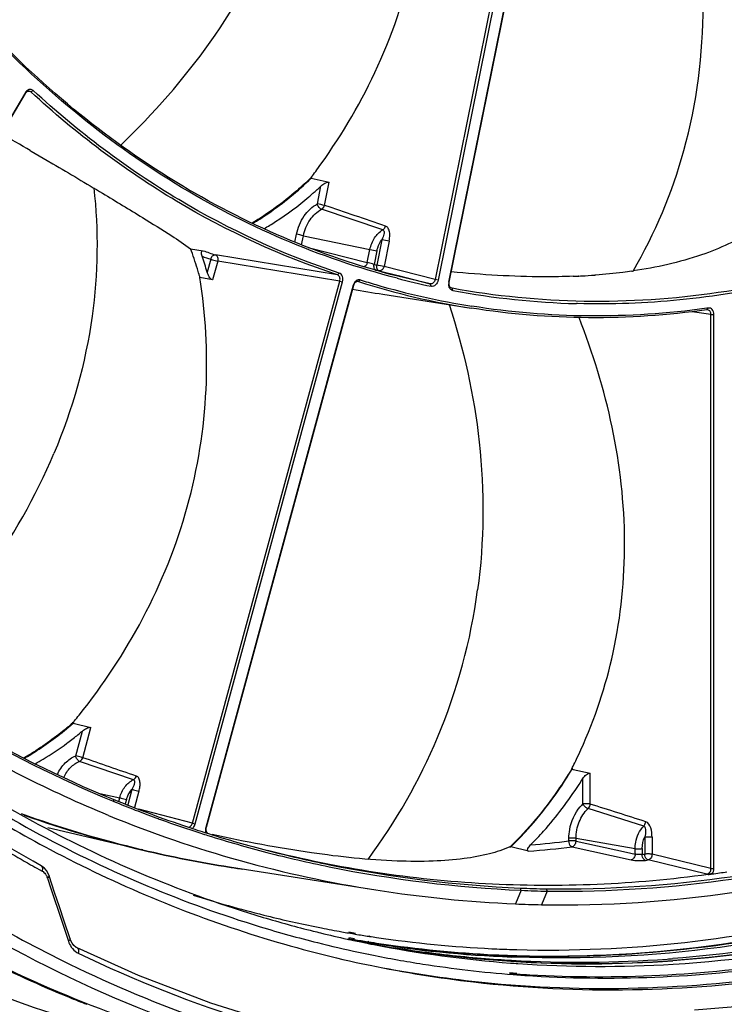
# Model space of a CAD drawing. Header units: millimetres. Extents: x 0 to 420, y -341 to 792.
# Tile 88 of 256: x 191 to 203, y 53 to 69. Entities that reach past the tile are written whole.
import ezdxf

# ---------------------------------------------------------------- set-up
doc = ezdxf.new("R2010")
doc.units = ezdxf.units.MM
doc.header["$LTSCALE"] = 23.1
doc.layers.get('0').update_dxf_attribs({"linetype": 'CONTINUOUS'})
doc.layers.add('02___PRT_ALL_AXES', color=7, linetype='CONTINUOUS')

msp = doc.modelspace()

# ---------------------------------------------------------------- linework, layer by layer
at = {"color": 7, "linetype": 'Continuous'}
for p, q in [((199.9306, 73.7499), (198.1804, 65.0978)), ((199.9786, 73.7402), (198.2284, 65.0881)), ((198.4033, 65.0533), (200.1535, 73.7055)), ((198.4075, 65.0527), (200.1576, 73.7048)), ((191.6115, 68.1447), (191.554, 68.1528)), ((191.6115, 68.1447), (191.6493, 68.1685)), ((191.5201, 68.1208), (187.02, 60.5706)), ((191.5213, 68.135), (187.0212, 60.5848)), ((191.5201, 68.1208), (191.5213, 68.135)), ((191.601, 67.1933), (191.6169, 67.184)), ((191.6169, 67.184), (191.8777, 67.0312)), ((191.8777, 67.0312), (191.968, 66.9781)), ((196.1692, 66.7627), (196.1592, 66.7529)), ((196.1703, 66.7607), (196.1603, 66.7509)), ((196.1698, 66.7621), (196.1664, 66.7455)), ((196.1664, 66.7455), (196.4579, 66.6798)), ((196.2659, 66.3262), (196.3248, 66.6172)), ((196.3817, 66.3028), (196.4579, 66.6798)), ((196.1938, 66.4985), (196.1979, 66.502)), ((196.1938, 66.4986), (196.1979, 66.502)), ((197.329, 65.9044), (196.3337, 66.2384)), ((195.9015, 65.7075), (195.9269, 65.833)), ((196.0096, 65.6629), (196.0394, 65.8103)), ((196.0394, 65.8103), (197.1204, 65.5874)), ((197.3162, 65.7453), (197.233, 65.334)), ((194.2066, 65.5992), (194.4114, 65.5663)), ((196.1171, 65.6195), (197.0773, 65.3745)), ((197.0773, 65.3745), (197.1204, 65.5874)), ((197.432, 65.7219), (197.3488, 65.3106)), ((194.5327, 65.4277), (194.4759, 65.2186)), ((196.5917, 65.1739), (194.6085, 65.4984)), ((197.2329, 65.5646), (197.1882, 65.3438)), ((194.6468, 65.3971), (194.5641, 65.0928)), ((196.6303, 65.0724), (194.6468, 65.3971)), ((198.1804, 65.0978), (197.3488, 65.3106)), ((194.5641, 65.0928), (194.3569, 65.1329)), ((196.5917, 65.1739), (196.6219, 65.2022)), ((197.2683, 65.24), (197.5769, 65.161)), ((198.1, 65.0272), (197.5743, 65.1509)), ((197.5769, 65.161), (198.1, 65.0272)), ((200.5148, 65.1546), (200.5094, 65.1543)), ((200.5149, 65.1546), (200.5094, 65.1543)), ((200.7886, 65.1715), (200.7724, 65.1703)), ((200.789, 65.1711), (200.7729, 65.1699)), ((194.2359, 56.2662), (196.6303, 65.0724)), ((194.2815, 56.2539), (196.676, 65.0602)), ((196.8478, 65.0048), (194.4533, 56.1985)), ((196.8511, 65.0013), (194.4566, 56.195)), ((196.6303, 65.0724), (196.676, 65.0602)), ((196.8511, 65.0013), (196.8478, 65.0048)), ((196.9342, 65.0636), (196.927, 65.0652)), ((196.9342, 65.0636), (196.9641, 65.092)), ((198.1147, 64.9882), (198.1, 65.0272)), ((198.2284, 65.0881), (198.1804, 65.0978)), ((198.4033, 65.0533), (198.4075, 65.0527)), ((198.4541, 64.9568), (198.4508, 64.9577)), ((198.4541, 64.9568), (198.4508, 64.9575)), ((198.4693, 64.9179), (198.4541, 64.9568)), ((200.4921, 64.7068), (200.4755, 64.7073)), ((200.4923, 64.7088), (200.4757, 64.7094)), ((202.6188, 64.6341), (202.5943, 64.6307)), ((202.6188, 64.6341), (202.5943, 64.6311)), ((202.5975, 64.605), (202.6188, 64.6341)), ((202.6622, 64.5308), (202.3574, 64.5759)), ((202.6622, 55.5306), (202.6622, 64.5308)), ((202.6622, 64.5308), (202.7094, 64.5302)), ((202.7094, 55.53), (202.7094, 64.5302)), ((192.3005, 57.9065), (192.2895, 57.8969)), ((192.3015, 57.9044), (192.2905, 57.8948)), ((192.3009, 57.906), (192.2963, 57.8891)), ((192.2963, 57.8891), (192.5873, 57.8226)), ((192.3393, 57.3607), (192.4488, 57.7633)), ((192.4534, 57.33), (192.5873, 57.8226)), ((193.2764, 56.9726), (192.4025, 57.2707)), ((200.4043, 57.1603), (200.3967, 57.1477)), ((200.4059, 57.1589), (200.3982, 57.1462)), ((200.4055, 57.1596), (200.4055, 57.1423)), ((200.4055, 57.1423), (200.4208, 57.1391)), ((200.4208, 57.1391), (200.6985, 57.0804)), ((200.5805, 56.5785), (200.5805, 56.99)), ((200.6985, 56.577), (200.6985, 57.0804)), ((193.2524, 56.815), (193.184, 56.5634)), ((192.7294, 56.7495), (193.0533, 56.6792)), ((192.9357, 56.6281), (192.958, 56.6189)), ((192.9358, 56.6285), (192.958, 56.6189)), ((192.9478, 56.6555), (192.9582, 56.6192)), ((193.0373, 56.6206), (193.0533, 56.6792)), ((193.1641, 56.6492), (193.1449, 56.5787)), ((193.3665, 56.7844), (193.2947, 56.5202)), ((194.2359, 56.2662), (193.3668, 56.4921)), ((201.5698, 56.2176), (200.6646, 56.5023)), ((193.4306, 55.8276), (191.885, 56.1927)), ((194.1532, 56.2075), (194.1563, 56.2065)), ((194.1535, 56.2084), (194.1566, 56.2073)), ((194.2359, 56.2662), (194.2815, 56.2539)), ((194.4566, 56.195), (194.4533, 56.1985)), ((194.4743, 56.1034), (194.4967, 56.0963)), ((194.4753, 56.1061), (194.4978, 56.0991)), ((200.3541, 55.9767), (200.3541, 56.0216)), ((200.4688, 56.0208), (201.4296, 55.8539)), ((200.4688, 55.9759), (200.4688, 56.0208)), ((201.5866, 56.0418), (201.5866, 55.7629)), ((201.7046, 56.0403), (201.7046, 55.7614)), ((193.4321, 55.8344), (193.4035, 55.8407)), ((193.432, 55.8339), (193.4035, 55.8407)), ((199.4028, 55.8887), (199.3944, 55.8805)), ((199.3949, 55.88), (199.4099, 55.8813)), ((199.4038, 55.8867), (199.3954, 55.8785)), ((199.6952, 55.8094), (199.4099, 55.8813)), ((200.4057, 55.882), (201.3667, 55.6712)), ((200.4688, 55.9759), (201.2913, 55.7954)), ((201.4296, 55.7651), (201.4296, 55.8539)), ((201.5443, 55.8531), (201.5443, 55.7572)), ((201.2913, 55.7954), (201.4296, 55.7651)), ((202.5967, 55.4374), (201.639, 55.6682)), ((202.6622, 55.5306), (201.7046, 55.7614)), ((191.7443, 55.5147), (191.7912, 55.4889)), ((191.7444, 55.5149), (191.7912, 55.4889)), ((194.8364, 55.557), (197.216, 55.1822)), ((202.6622, 55.5306), (202.7094, 55.53)), ((191.8799, 55.3748), (191.9365, 55.204)), ((191.996, 55.1417), (191.9061, 55.4127)), ((191.9365, 55.204), (192.1064, 54.6917)), ((199.9843, 55.2002), (200.0023, 55.1622)), ((199.5789, 55.1755), (199.4859, 54.9548)), ((200.0023, 55.1622), (199.9093, 54.9416)), ((192.1064, 54.6917), (192.2199, 54.3501)), ((196.7535, 54.3861), (196.7712, 54.3821)), ((196.7726, 54.4826), (196.8367, 54.4716)), ((196.7732, 54.3921), (196.8194, 54.3841)), ((196.7758, 54.4993), (196.8842, 54.4778)), ((196.7766, 54.41), (196.8672, 54.392)), ((196.8367, 54.4716), (196.8817, 54.4641)), ((197.1006, 54.4289), (197.1139, 54.4269)), ((197.1016, 54.4347), (197.1149, 54.432)), ((192.3625, 54.2413), (192.3626, 54.2413)), ((196.7527, 54.3828), (196.7705, 54.379)), ((196.8194, 54.3841), (196.8643, 54.3764)), ((197.0742, 54.3153), (197.0924, 54.3116)), ((197.0748, 54.3179), (197.0931, 54.3147)), ((197.0955, 54.3275), (197.0762, 54.3306)), ((197.096, 54.3301), (197.0768, 54.3334)), ((197.0964, 54.3324), (197.0771, 54.3354)), ((197.0966, 54.3338), (197.0774, 54.3371)), ((197.0832, 54.3406), (197.0964, 54.3385)), ((197.0847, 54.3487), (197.0978, 54.3461)), ((197.0447, 54.1475), (197.1522, 54.1284)), ((197.0447, 54.1475), (197.103, 54.1355)), ((197.103, 54.1355), (197.1517, 54.1257)), ((199.443, 54.0906), (199.4215, 54.0914)), ((199.443, 54.0906), (199.4216, 54.0918)), ((199.5045, 54.0893), (199.443, 54.0906)), ((199.5044, 54.0883), (199.443, 54.0906)), ((202.0612, 54.0367), (202.044, 54.0355)), ((202.0612, 54.0367), (202.044, 54.0358)), ((199.3862, 53.8261), (199.4506, 53.8214)), ((199.388, 53.8404), (199.5096, 53.827)), ((199.4483, 53.8071), (199.5066, 53.8027)), ((199.4506, 53.8214), (199.5083, 53.8173)), ((199.4509, 53.8268), (199.5091, 53.8212))]:
    msp.add_line(p, q, dxfattribs=at)
for points in [[(191.7777, 55.5747), (191.647, 55.6467), (191.3796, 55.7983), (191.1142, 55.954), (190.8509, 56.1139), (190.5898, 56.2779)], [(191.9061, 55.4127), (191.8931, 55.446), (191.8642, 55.4965), (191.8264, 55.5396), (191.7777, 55.5747)], [(192.2463, 54.388), (192.1508, 54.6753), (192.0733, 54.9085), (191.996, 55.1417)], [(192.3626, 54.2412), (192.3488, 54.2487), (192.3111, 54.2784), (192.279, 54.3186), (192.2539, 54.3674), (192.2463, 54.388)], [(198.2208, 52.4304), (196.9691, 52.6597), (195.7404, 52.9637), (194.5354, 53.3418), (193.3571, 53.7932), (192.3625, 54.2413)]]:
    msp.add_lwpolyline(points, dxfattribs=at)
for centre, radius, start, end in [((191.6385, 68.0653), 0.1364, 143.98427, 149.24256), ((108.509, -74.9854), 164.6786, 59.697152, 59.886508), ((187.7936, 73.064), 10.482, 323.1864, 323.83959), ((187.7301, 73.1114), 10.5613, 323.0454, 323.18704), ((192.5161, 70.6876), 5.5744, 311.33621, 313.09734), ((192.5919, 70.6017), 5.4598, 310.34078, 311.2776), ((192.8628, 49.2234), 17.4381, 78.35823, 78.74638), ((192.4124, 48.1787), 18.0007, 78.37582, 78.74127), ((193.7395, 47.7853), 18.3126, 78.3675, 78.73711), ((188.6662, 63.5577), 5.9046, 16.89291, 20.22734), ((200.7474, 83.2189), 18.0007, 258.37582, 258.74127), ((188.7355, 63.5039), 5.9909, 16.63065, 19.21432), ((198.632, 77.648), 12.8895, 250.79816, 251.45584), ((198.6939, 77.6773), 12.8458, 250.52618, 251.45573), ((188.4708, 63.4963), 6.1094, 16.01827, 16.91173), ((199.9441, 77.8983), 12.8534, 257.61947, 257.82365), ((193.8304, 48.2334), 17.4359, 78.3582, 78.7464), ((188.4149, 63.4802), 6.1676, 15.54363, 16.01895), ((198.0444, 68.9866), 3.8259, 257.2672, 257.60783), ((199.9896, 77.8515), 12.9018, 257.61947, 257.82365), ((200.8172, 77.656), 12.9529, 255.45991, 257.95762), ((200.0107, 75.9041), 10.7614, 272.18435, 272.65619), ((200.0226, 75.6463), 10.5033, 272.68652, 272.95883), ((200.046, 75.2159), 10.0722, 272.95239, 274.13858), ((200.2727, 72.9582), 7.8026, 278.11597, 278.29002), ((200.7292, 86.3369), 21.7453, 259.68477, 261.01242), ((196.9958, 64.9647), 0.1533, 155.12097, 164.84437), ((200.7444, 77.1572), 12.6797, 252.51245, 261.04694), ((200.7811, 77.2095), 12.7045, 252.5158, 253.71386), ((200.7696, 77.1719), 12.6651, 253.71583, 260.94708), ((198.5573, 65.0221), 0.1571, 168.5269, 178.29152), ((200.8314, 77.7607), 13.0583, 259.57823, 268.43792), ((200.2434, 74.4069), 19.1925, 230.70907, 247.65717), ((200.2595, 74.385), 19.208, 230.70783, 247.58626), ((183.6723, 64.9795), 11.1574, 320.65606, 320.8024), ((183.7418, 64.923), 11.0678, 320.80177, 321.4212), ((189.0464, 61.8306), 5.3027, 307.81864, 309.91297), ((189.1248, 61.7302), 5.1753, 306.63839, 307.81501), ((189.1585, 61.6851), 5.119, 306.39375, 306.63669), ((193.157, 60.8061), 8.1141, 334.4537, 335.62131), ((193.0898, 60.8382), 8.1885, 333.54955, 334.454), ((193.0497, 60.858), 8.2332, 333.3074, 333.55013), ((194.7614, 60.6592), 6.8793, 326.81475, 327.76671), ((200.2223, 74.3818), 19.1609, 247.6878, 251.53372), ((201.5504, 73.9715), 20.5299, 237.87658, 242.03124), ((200.2221, 74.3186), 19.132, 247.6861, 248.81083), ((200.2268, 74.3308), 19.1451, 248.81081, 249.32987), ((201.0091, 56.1258), 0.6234, 133.4353, 139.43724), ((197.7463, 73.995), 18.6666, 250.29593, 256.54687), ((197.732, 74.0242), 18.6981, 250.53247, 256.7002), ((200.2164, 74.3667), 19.4177, 247.77773, 261.11122), ((200.232, 74.3445), 19.1597, 249.32989, 249.88058), ((200.2366, 74.3569), 19.1729, 249.88055, 250.11355), ((200.2558, 74.411), 19.2304, 250.11465, 252.18859), ((200.2566, 74.4833), 19.268, 251.54235, 252.53628), ((194.6035, 56.1575), 0.1557, 169.17472, 178.02887), ((194.6057, 56.1571), 0.1579, 164.78961, 169.18638), ((201.595, 73.4078), 20.4255, 238.05342, 240.71999), ((200.278, 74.4793), 19.3022, 252.18769, 252.54241), ((200.3091, 74.5808), 19.4083, 252.54489, 255.49183), ((200.2951, 74.6084), 19.3989, 252.60848, 255.55376), ((201.1901, 73.2838), 19.7535, 242.01899, 252.62871), ((197.7082, 73.9366), 18.6074, 256.7094, 261.11943), ((197.7305, 73.9342), 18.6038, 256.64052, 261.05028), ((198.0764, 75.1878), 19.4459, 274.77527, 276.87983), ((198.0291, 75.2476), 19.4106, 275.03065, 276.8793), ((198.9679, 75.2514), 19.6637, 277.52881, 277.65319), ((199.0133, 75.2082), 19.7157, 277.52881, 277.65319), ((201.5374, 73.3068), 20.3092, 240.72237, 241.17075), ((197.7112, 73.9565), 18.6275, 261.11995, 261.78812), ((191.6395, 55.2953), 0.2532, 18.29943, 22.61088), ((199.9058, 75.3401), 20.0916, 277.75987, 277.93942), ((199.9428, 75.0736), 19.8226, 277.94052, 278.63972), ((200.169, 68.5995), 13.4005, 267.40683, 269.2101), ((200.0166, 73.2468), 19.0428, 252.37188, 255.95619), ((200.3886, 75.4037), 20.4688, 261.08364, 267.47248), ((200.214, 68.6828), 13.5223, 267.30791, 269.1027), ((200.2215, 74.4412), 19.5021, 269.08271, 278.31333), ((200.1748, 70.3412), 15.4019, 267.4364, 269.01236), ((200.2869, 73.092), 21.2401, 239.40032, 247.7139), ((201.3818, 72.7375), 20.8705, 239.3203, 244.0116), ((200.8334, 72.9913), 19.0507, 253.38283, 255.9171), ((200.0013, 73.1877), 18.9817, 255.95785, 258.52167), ((201.1961, 72.5648), 20.8282, 239.51682, 257.2648), ((200.9364, 72.9313), 19.1827, 253.03438, 255.91741), ((199.9977, 73.1711), 18.9647, 258.52219, 258.85954), ((199.9972, 73.1683), 18.9619, 258.85953, 259.87173), ((201.0231, 72.8068), 19.2485, 252.67902, 257.95643), ((200.8201, 72.9399), 18.9975, 255.91844, 256.29135), ((200.821, 72.9436), 19.0014, 256.29142, 257.63722), ((199.9968, 73.1664), 18.96, 259.87176, 260.20916), ((199.9969, 73.1669), 18.9605, 260.54346, 260.88819), ((199.9971, 73.1679), 18.9615, 260.88819, 261.21345), ((199.9973, 73.1695), 18.9631, 261.2542, 261.59712), ((200.0172, 73.3258), 19.1207, 261.60655, 267.25432), ((200.9242, 72.884), 19.134, 255.91834, 257.96462), ((200.8221, 72.9486), 19.0065, 257.69197, 257.94949), ((200.8227, 72.9515), 19.0095, 257.9495, 258.31403), ((200.0438, 73.1185), 19.0099, 260.37153, 260.71551), ((200.0623, 73.1311), 19.0313, 260.32649, 260.66429), ((200.8234, 72.9552), 19.0132, 258.31403, 258.62738), ((200.1715, 73.1083), 19.0311, 260.32846, 260.63958), ((200.0633, 73.1374), 19.0377, 260.66429, 260.97531), ((200.044, 73.1192), 19.0106, 260.71551, 261.04023), ((200.8243, 72.9594), 19.0175, 258.68327, 258.95628), ((200.6219, 73.1055), 19.1197, 259.36465, 266.38826), ((200.191, 73.254), 19.178, 260.71149, 267.70071), ((200.0442, 73.121), 19.0124, 261.08049, 261.59712), ((200.0645, 73.1445), 19.0449, 261.03407, 261.28781), ((200.0826, 73.2895), 19.1909, 261.29983, 267.76368), ((200.8399, 73.0542), 19.1136, 258.9647, 265.70063), ((200.0643, 73.2781), 19.1708, 261.60655, 267.25432), ((200.5044, 73.0725), 19.0635, 260.92821, 262.82943), ((200.0282, 73.5154), 19.3106, 267.24861, 268.21478), ((192.4927, 54.3871), 0.2593, 238.09943, 244.1969), ((201.3459, 72.7427), 20.6384, 244.25041, 261.25331), ((200.9208, 72.8688), 19.1184, 257.96495, 258.3024), ((200.9197, 72.8635), 19.113, 258.6299, 261.15647), ((200.5156, 73.168), 19.1597, 262.83162, 266.05394), ((200.0751, 73.4634), 19.3564, 267.24853, 268.08069), ((200.0906, 73.4519), 19.3535, 267.75875, 268.03209), ((200.0913, 73.4721), 19.3738, 268.03208, 268.26474), ((200.0296, 73.5575), 19.3526, 268.21453, 268.45012), ((200.0764, 73.5007), 19.3937, 268.08051, 268.31552), ((200.5131, 73.9888), 19.9814, 274.12941, 274.38326), ((198.3105, 72.7322), 20.5619, 245.59772, 258.26221), ((201.3253, 72.652), 20.7689, 244.04855, 257.26144), ((201.0116, 72.7604), 19.2006, 257.96126, 258.31242), ((200.9327, 72.9582), 19.2085, 261.16171, 265.56807), ((200.523, 73.2666), 19.2586, 266.05217, 266.71179), ((200.8483, 73.1543), 19.214, 265.69806, 266.04987), ((200.6601, 73.5656), 19.5836, 266.34008, 274.0441), ((200.6437, 73.6051), 19.6196, 266.41659, 274.09282), ((200.5339, 73.6429), 19.6348, 266.74306, 274.14141), ((200.862, 73.4821), 19.542, 266.07604, 273.47735), ((200.834, 73.0925), 19.3208, 266.06555, 266.68594), ((200.9571, 74.0653), 20.8803, 273.9542, 282.62604), ((200.0531, 72.5659), 20.6646, 247.76065, 248.6184), ((201.3444, 73.9371), 20.831, 273.95037, 281.88503), ((201.3868, 73.9427), 20.9323, 273.9542, 282.62604)]:
    msp.add_arc(centre, radius, start, end, dxfattribs=at)
for points, knots in [([(228.5654, 90.9351), (228.5654, 88.5771), (228.1703, 83.8409), (226.4623, 76.9574), (223.7084, 70.5246), (220.0254, 64.8274), (215.5708, 60.1181), (211.2993, 57.15), (207.7034, 55.5005), (204.9877, 54.6411), (202.2472, 54.1534), (200.4113, 54.0798), (199.5046, 54.1073)], [0, 0, 0, 0, 0.1366608, 0.274004, 0.4093719, 0.5403557, 0.6651331, 0.7828065, 0.8391298, 0.8939176, 0.9474286, 1, 1, 1, 1]), ([(199.5062, 54.2119), (201.3248, 54.1627), (205.0801, 54.597), (210.4761, 56.7343), (215.4984, 60.238), (221.5226, 66.6232), (226.89, 76.9419), (228.4235, 86.2468), (228.4235, 90.9395)], [0, 0, 0, 0, 0.1060998, 0.2172879, 0.3352632, 0.4603447, 0.7263184, 1, 1, 1, 1]), ([(229.0025, 90.8447), (229.0025, 88.6008), (228.6447, 84.0939), (227.3486, 78.6004), (225.8203, 74.3765), (224.0036, 70.368), (221.218, 65.7702), (217.1225, 61.0685), (213.1706, 57.9774), (209.8129, 56.1381), (207.2606, 55.0959), (204.6671, 54.384), (202.912, 54.1327), (202.0402, 54.0659)], [0, 0, 0, 0, 0.1354972, 0.2717605, 0.3394784, 0.4064994, 0.5372966, 0.6625058, 0.7811129, 0.8379762, 0.8932785, 0.9472015, 1, 1, 1, 1]), ([(196.2565, 66.8791), (196.6185, 67.3744), (197.2721, 68.4597), (197.9017, 70.2756), (198.1159, 72.195), (197.9862, 73.4692), (197.8661, 74.08)], [0, 0, 0, 0, 0.2425697, 0.4973981, 0.7538589, 1, 1, 1, 1]), ([(193.0702, 67.2801), (193.6026, 67.792), (194.5934, 68.9198), (195.339, 70.2291), (195.6317, 70.9236)], [0, 0, 0, 0, 0.4949383, 1, 1, 1, 1]), ([(199.5063, 54.1154), (201.7224, 54.0502), (206.3445, 54.721), (212.8104, 57.8925), (218.5655, 62.9607), (221.627, 67.2682), (222.9631, 69.6168)], [0, 0, 0, 0, 0.2260017, 0.4662006, 0.7245553, 1, 1, 1, 1]), ([(223.0736, 69.5558), (221.7306, 67.2001), (218.6549, 62.8831), (213.7407, 58.5784), (209.4524, 56.1535), (206.1782, 54.885), (202.8475, 54.1603), (200.6066, 54.0486), (199.5044, 54.0883)], [0, 0, 0, 0, 0.2751586, 0.5331495, 0.6554936, 0.7735794, 0.8880843, 1, 1, 1, 1]), ([(201.3971, 65.2362), (201.7538, 65.848), (202.3438, 67.2487), (202.5338, 68.759), (202.5338, 69.5517)], [0, 0, 0, 0, 0.4718335, 1, 1, 1, 1]), ([(197.5743, 65.1509), (196.9417, 65.3137), (195.6914, 65.739), (193.9176, 66.6561), (192.2613, 67.8418), (191.2644, 68.7868), (190.7924, 69.295)], [0, 0, 0, 0, 0.2434274, 0.489917, 0.7415434, 1, 1, 1, 1]), ([(197.5652, 65.118), (196.9338, 65.2817), (195.6859, 65.7084), (193.9156, 66.6263), (192.2624, 67.8113), (191.2671, 68.7551), (190.7958, 69.2626)], [0, 0, 0, 0, 0.2434258, 0.4899244, 0.7415555, 1, 1, 1, 1]), ([(223.4183, 69.2723), (222.1765, 67.1218), (219.3638, 63.1539), (214.1544, 58.3657), (208.3156, 55.1471), (204.0992, 54.1755), (202.0412, 54.0308)], [0, 0, 0, 0, 0.2734522, 0.531473, 0.7728074, 1, 1, 1, 1]), ([(223.4058, 69.2824), (222.1659, 67.1342), (219.3589, 63.1709), (214.9505, 59.1147), (211.102, 56.6961), (208.1507, 55.3346), (205.1315, 54.4181), (203.0788, 54.1102), (202.0612, 54.0367)], [0, 0, 0, 0, 0.2731192, 0.5308525, 0.6536523, 0.7724404, 0.887659, 1, 1, 1, 1]), ([(202.0473, 53.9761), (204.1155, 54.1011), (208.3593, 55.0406), (214.244, 58.2387), (219.4973, 63.0294), (222.3334, 67.0105), (223.5854, 69.1699)], [0, 0, 0, 0, 0.2271236, 0.4683625, 0.7263906, 1, 1, 1, 1]), ([(191.5843, 68.158), (191.5725, 68.1597), (191.5453, 68.1527), (191.5273, 68.1326), (191.5201, 68.1208)], [0, 0, 0, 0, 0.4637551, 1, 1, 1, 1]), ([(191.6493, 68.1685), (191.6371, 68.1798), (191.6023, 68.195), (191.5675, 68.1814), (191.5533, 68.171)], [0, 0, 0, 0, 0.4873407, 1, 1, 1, 1]), ([(196.5917, 65.1739), (195.6822, 65.4735), (193.8997, 66.2938), (192.3367, 67.4759), (191.6115, 68.1447)], [0, 0, 0, 0, 0.492573, 1, 1, 1, 1]), ([(196.6219, 65.2022), (195.7138, 65.5014), (193.934, 66.3204), (192.3734, 67.5007), (191.6493, 68.1685)], [0, 0, 0, 0, 0.492573, 1, 1, 1, 1]), ([(191.968, 66.9781), (192.238, 66.8193), (192.7255, 66.5306), (193.3701, 66.1413), (193.8479, 65.8429), (194.1064, 65.6716), (194.2066, 65.5992)], [0, 0, 0, 0, 0.3572627, 0.6464201, 0.8589887, 1, 1, 1, 1]), ([(196.1603, 66.7509), (196.0861, 66.6789), (195.7892, 66.4059), (195.4617, 66.1657), (195.204, 66.0122)], [0, 0, 0, 0, 0.2563856, 1, 1, 1, 1]), ([(195.2141, 66.0091), (195.2983, 66.0594), (195.6368, 66.2761), (195.9485, 66.5339), (196.1664, 66.7455)], [0, 0, 0, 0, 0.2440741, 1, 1, 1, 1]), ([(192.6332, 66.5859), (192.711, 65.8964), (192.6916, 64.4131), (192.2852, 62.9844), (191.9853, 62.2729)], [0, 0, 0, 0, 0.4733324, 1, 1, 1, 1]), ([(196.3248, 66.6172), (196.3436, 66.6348), (196.376, 66.658), (196.4218, 66.6779), (196.4471, 66.6822), (196.4579, 66.6798)], [0, 0, 0, 0, 0.5138424, 0.7782212, 1, 1, 1, 1]), ([(195.3998, 65.9241), (195.4629, 65.9608), (195.7163, 66.1163), (195.9553, 66.295), (196.1263, 66.4402)], [0, 0, 0, 0, 0.245509, 1, 1, 1, 1]), ([(195.9269, 65.833), (195.9482, 65.9383), (196.026, 66.1331), (196.1797, 66.2818), (196.2659, 66.3262)], [0, 0, 0, 0, 0.5255989, 1, 1, 1, 1]), ([(196.0394, 65.8103), (196.0579, 65.9016), (196.1255, 66.0707), (196.2589, 66.1998), (196.3337, 66.2384)], [0, 0, 0, 0, 0.5255989, 1, 1, 1, 1]), ([(196.3337, 66.2384), (196.3171, 66.2437), (196.2872, 66.2713), (196.2705, 66.3062), (196.2659, 66.3262)], [0, 0, 0, 0, 0.4599517, 1, 1, 1, 1]), ([(196.3337, 66.2384), (196.3393, 66.2412), (196.3619, 66.2568), (196.3764, 66.2825), (196.3817, 66.3028)], [0, 0, 0, 0, 0.2322496, 1, 1, 1, 1]), ([(207.1039, 66.2171), (206.4106, 65.8873), (204.9972, 65.3309), (202.8044, 64.8293), (200.6083, 64.6834), (199.1609, 64.8266), (198.4541, 64.9568)], [0, 0, 0, 0, 0.2594351, 0.5111589, 0.757176, 1, 1, 1, 1]), ([(207.1324, 66.1801), (206.0806, 65.6798), (204.4312, 65.0979), (202.1711, 64.734), (201.0478, 64.6923), (200.4921, 64.7068)], [0, 0, 0, 0, 0.5096767, 0.7567424, 1, 1, 1, 1]), ([(197.1204, 65.5874), (197.1338, 65.6537), (197.1821, 65.7769), (197.2758, 65.8734), (197.329, 65.9044)], [0, 0, 0, 0, 0.5234709, 1, 1, 1, 1]), ([(197.329, 65.9044), (197.3341, 65.9026), (197.3438, 65.8947), (197.3501, 65.8768), (197.351, 65.8564), (197.3469, 65.8267), (197.3349, 65.7893), (197.3226, 65.7601), (197.3162, 65.7453)], [0, 0, 0, 0, 0.0955064, 0.2014973, 0.3206519, 0.4490259, 0.7200874, 1, 1, 1, 1]), ([(197.329, 65.9044), (197.3343, 65.9075), (197.3553, 65.9232), (197.3688, 65.9478), (197.3739, 65.9672)], [0, 0, 0, 0, 0.2337981, 1, 1, 1, 1]), ([(197.432, 65.7219), (197.437, 65.7466), (197.4445, 65.796), (197.4423, 65.8682), (197.423, 65.9313), (197.3912, 65.9613), (197.3739, 65.9672)], [0, 0, 0, 0, 0.2811451, 0.5531508, 0.797305, 1, 1, 1, 1]), ([(203.3575, 65.9049), (203.095, 65.7332), (202.4561, 65.4411), (201.7742, 65.292), (201.3977, 65.2371)], [0, 0, 0, 0, 0.4517852, 1, 1, 1, 1]), ([(197.2329, 65.5646), (197.2363, 65.5814), (197.2532, 65.6459), (197.2849, 65.7069), (197.3162, 65.7453)], [0, 0, 0, 0, 0.2568694, 1, 1, 1, 1]), ([(194.3927, 65.4756), (194.389, 65.4863), (194.3834, 65.507), (194.3809, 65.5357), (194.3866, 65.5578), (194.3997, 65.5669), (194.4075, 65.567), (194.4114, 65.5663)], [0, 0, 0, 0, 0.3125318, 0.5825769, 0.796578, 0.8920836, 1, 1, 1, 1]), ([(194.5327, 65.4277), (194.5383, 65.4477), (194.5551, 65.4816), (194.5928, 65.5009), (194.6085, 65.4984)], [0, 0, 0, 0, 0.5662035, 1, 1, 1, 1]), ([(194.5327, 65.4277), (194.5417, 65.4248), (194.5794, 65.4135), (194.6175, 65.4032), (194.6468, 65.3971)], [0, 0, 0, 0, 0.2386605, 1, 1, 1, 1]), ([(194.6085, 65.4984), (194.6249, 65.4929), (194.6525, 65.4583), (194.6519, 65.4176), (194.6468, 65.3971)], [0, 0, 0, 0, 0.4501458, 1, 1, 1, 1]), ([(197.0773, 65.3745), (197.0755, 65.3666), (197.0666, 65.3393), (197.0461, 65.3138), (197.0266, 65.3059)], [0, 0, 0, 0, 0.2765613, 1, 1, 1, 1]), ([(197.1882, 65.3438), (197.1795, 65.3459), (197.1423, 65.3554), (197.1054, 65.3659), (197.0773, 65.3745)], [0, 0, 0, 0, 0.2355779, 1, 1, 1, 1]), ([(197.2234, 65.2498), (197.2085, 65.2536), (197.1826, 65.2866), (197.184, 65.3239), (197.1882, 65.3438)], [0, 0, 0, 0, 0.4297505, 1, 1, 1, 1]), ([(197.2683, 65.24), (197.2534, 65.2438), (197.2274, 65.2768), (197.2288, 65.3141), (197.233, 65.334)], [0, 0, 0, 0, 0.4298564, 1, 1, 1, 1]), ([(197.3488, 65.3106), (197.3441, 65.2899), (197.3266, 65.2529), (197.2851, 65.2364), (197.2683, 65.24)], [0, 0, 0, 0, 0.5532455, 1, 1, 1, 1]), ([(192.394, 58.0212), (192.7855, 58.512), (193.4984, 59.5834), (194.2207, 61.3802), (194.5238, 63.2734), (194.4503, 64.5322), (194.3569, 65.1329)], [0, 0, 0, 0, 0.2482045, 0.5054027, 0.7596298, 1, 1, 1, 1]), ([(194.5641, 65.0928), (194.5527, 65.095), (194.5314, 65.1119), (194.5005, 65.1539), (194.4837, 65.1924), (194.4759, 65.2186)], [0, 0, 0, 0, 0.219476, 0.4819274, 1, 1, 1, 1]), ([(196.6303, 65.0724), (196.6361, 65.0928), (196.6374, 65.1344), (196.6085, 65.1684), (196.5917, 65.1739)], [0, 0, 0, 0, 0.5460943, 1, 1, 1, 1]), ([(196.676, 65.0602), (196.6838, 65.0888), (196.6836, 65.1356), (196.6552, 65.1839), (196.6332, 65.1985), (196.6219, 65.2022)], [0, 0, 0, 0, 0.5412394, 0.7832277, 1, 1, 1, 1]), ([(200.4209, 65.1506), (200.2631, 65.1445), (199.6027, 65.1337), (198.9421, 65.174), (198.4422, 65.224)], [0, 0, 0, 0, 0.2391895, 1, 1, 1, 1]), ([(201.3742, 65.2338), (201.3269, 65.227), (201.1324, 65.2011), (200.937, 65.1821), (200.789, 65.1711)], [0, 0, 0, 0, 0.2438031, 1, 1, 1, 1]), ([(196.927, 65.0652), (196.9112, 65.0676), (196.8738, 65.0529), (196.8563, 65.0199), (196.8511, 65.0013)], [0, 0, 0, 0, 0.4533086, 1, 1, 1, 1]), ([(196.8946, 65.0775), (196.8907, 65.0746), (196.8751, 65.0611), (196.8633, 65.0435), (196.8567, 65.0292)], [0, 0, 0, 0, 0.2382168, 1, 1, 1, 1]), ([(196.9641, 65.092), (196.953, 65.0955), (196.9273, 65.0965), (196.9047, 65.0852), (196.8946, 65.0775)], [0, 0, 0, 0, 0.4803676, 1, 1, 1, 1]), ([(198.1804, 65.0978), (198.1764, 65.0771), (198.1615, 65.047), (198.1271, 65.0265), (198.1083, 65.0254), (198.1, 65.0272)], [0, 0, 0, 0, 0.542012, 0.7823027, 1, 1, 1, 1]), ([(198.2284, 65.0881), (198.2225, 65.0587), (198.2012, 65.0165), (198.1528, 64.9873), (198.1264, 64.9857), (198.1147, 64.9882)], [0, 0, 0, 0, 0.5436387, 0.7838306, 1, 1, 1, 1]), ([(198.4185, 64.9542), (198.4153, 64.9592), (198.4037, 64.9817), (198.3997, 65.0076), (198.4003, 65.0268)], [0, 0, 0, 0, 0.2363228, 1, 1, 1, 1]), ([(198.4508, 64.9575), (198.4345, 64.9618), (198.4049, 64.9929), (198.4036, 65.0326), (198.4075, 65.0527)], [0, 0, 0, 0, 0.4514093, 1, 1, 1, 1]), ([(198.4693, 64.9179), (198.4643, 64.9188), (198.4438, 64.9249), (198.4271, 64.9406), (198.4185, 64.9542)], [0, 0, 0, 0, 0.2409218, 1, 1, 1, 1]), ([(198.4058, 64.691), (198.6445, 63.9668), (198.9898, 62.4295), (198.977, 60.8481), (198.8703, 60.0546)], [0, 0, 0, 0, 0.4877958, 1, 1, 1, 1]), ([(202.5975, 64.605), (201.9602, 64.5162), (200.6791, 64.4295), (199.3989, 64.5332), (198.7711, 64.632)], [0, 0, 0, 0, 0.5030921, 1, 1, 1, 1]), ([(202.5943, 64.6307), (201.9584, 64.5433), (200.6801, 64.459), (199.403, 64.5648), (198.7768, 64.6645)], [0, 0, 0, 0, 0.5030641, 1, 1, 1, 1]), ([(202.7094, 64.5302), (202.7094, 64.5449), (202.7053, 64.5734), (202.686, 64.6098), (202.6551, 64.633), (202.6303, 64.6357), (202.6188, 64.6341)], [0, 0, 0, 0, 0.2846117, 0.5433396, 0.7767682, 1, 1, 1, 1]), ([(192.8726, 56.3913), (191.9163, 56.7829), (190.0575, 57.7274), (187.5217, 59.5894), (185.2752, 61.8657), (184.0099, 63.6089), (183.4341, 64.53)], [0, 0, 0, 0, 0.2449327, 0.4915931, 0.7425247, 1, 1, 1, 1]), ([(200.5476, 57.4569), (200.777, 57.963), (201.1452, 59.071), (201.3241, 60.8597), (201.1136, 62.7077), (200.7446, 63.9046), (200.5179, 64.4814)], [0, 0, 0, 0, 0.2312446, 0.4815938, 0.7420774, 1, 1, 1, 1]), ([(202.6622, 64.5308), (202.6624, 64.5481), (202.6555, 64.5816), (202.6262, 64.6028), (202.6118, 64.6049)], [0, 0, 0, 0, 0.5423499, 1, 1, 1, 1]), ([(189.3802, 58.5877), (189.9218, 59.1038), (190.9306, 60.2428), (191.6885, 61.5688), (191.9853, 62.2729)], [0, 0, 0, 0, 0.4947106, 1, 1, 1, 1]), ([(197.0892, 55.678), (197.5411, 56.2901), (198.3408, 57.681), (198.7601, 59.2351), (198.8703, 60.0546)], [0, 0, 0, 0, 0.4791936, 1, 1, 1, 1]), ([(199.7171, 53.8041), (201.123, 53.7227), (204.0059, 53.8727), (209.7861, 55.4065), (213.7577, 57.8588), (216.1101, 59.8606)], [0, 0, 0, 0, 0.236711, 0.4807867, 1, 1, 1, 1]), ([(199.5066, 53.8027), (200.9098, 53.6981), (203.7912, 53.8009), (209.5828, 55.2443), (213.5779, 57.6405), (215.9476, 59.6094)], [0, 0, 0, 0, 0.2369926, 0.4810913, 1, 1, 1, 1]), ([(193.3338, 47.1369), (192.3174, 47.0925), (190.2831, 47.1347), (187.2708, 47.5999), (184.344, 48.462), (181.5336, 49.7117), (178.8686, 51.3356), (176.3757, 53.3163), (174.0801, 55.6328), (172.7151, 57.3611), (172.0715, 58.27)], [0, 0, 0, 0, 0.1218452, 0.2428884, 0.3640402, 0.4862047, 0.6102239, 0.7368307, 0.8666145, 1, 1, 1, 1]), ([(188.4466, 58.3017), (189.4749, 57.4629), (191.663, 55.985), (194.0994, 54.9615), (195.3389, 54.5834)], [0, 0, 0, 0, 0.5059307, 1, 1, 1, 1]), ([(192.2905, 57.8948), (192.2276, 57.8401), (191.9766, 57.6315), (191.7059, 57.4462), (191.4952, 57.3251)], [0, 0, 0, 0, 0.2552522, 1, 1, 1, 1]), ([(191.5043, 57.3213), (191.5734, 57.3611), (191.8509, 57.5306), (192.1112, 57.728), (192.2963, 57.8891)], [0, 0, 0, 0, 0.2450881, 1, 1, 1, 1]), ([(192.4488, 57.7633), (192.4688, 57.7801), (192.5027, 57.8021), (192.55, 57.8209), (192.5761, 57.8251), (192.5873, 57.8226)], [0, 0, 0, 0, 0.5093156, 0.7751732, 1, 1, 1, 1]), ([(191.679, 57.2312), (191.7232, 57.2558), (191.9007, 57.3586), (192.0715, 57.4728), (192.1958, 57.5645)], [0, 0, 0, 0, 0.2468319, 1, 1, 1, 1]), ([(192.0405, 57.0589), (192.0736, 57.1267), (192.1558, 57.2479), (192.2762, 57.3344), (192.3393, 57.3607)], [0, 0, 0, 0, 0.5246036, 1, 1, 1, 1]), ([(192.144, 57.0095), (192.1727, 57.0682), (192.2437, 57.1731), (192.3479, 57.248), (192.4025, 57.2707)], [0, 0, 0, 0, 0.5246121, 1, 1, 1, 1]), ([(192.4534, 57.33), (192.4448, 57.3318), (192.4065, 57.3409), (192.3684, 57.3513), (192.3393, 57.3607)], [0, 0, 0, 0, 0.222116, 1, 1, 1, 1]), ([(192.4025, 57.2707), (192.3861, 57.2761), (192.3571, 57.3047), (192.3427, 57.3404), (192.3393, 57.3607)], [0, 0, 0, 0, 0.4562903, 1, 1, 1, 1]), ([(192.4025, 57.2707), (192.4082, 57.273), (192.4313, 57.2865), (192.4469, 57.3107), (192.4534, 57.33)], [0, 0, 0, 0, 0.2307221, 1, 1, 1, 1]), ([(200.3982, 57.1462), (200.3269, 57.0289), (200.0354, 56.5794), (199.6894, 56.1645), (199.4038, 55.8867)], [0, 0, 0, 0, 0.2563036, 1, 1, 1, 1]), ([(199.4099, 55.8813), (199.5037, 55.9725), (199.8753, 56.3596), (200.195, 56.7957), (200.4055, 57.1423)], [0, 0, 0, 0, 0.2438833, 1, 1, 1, 1]), ([(193.0533, 56.6792), (193.0706, 56.743), (193.1249, 56.8597), (193.2227, 56.9468), (193.2764, 56.9726)], [0, 0, 0, 0, 0.5262321, 1, 1, 1, 1]), ([(193.2764, 56.9726), (193.2815, 56.9707), (193.291, 56.9627), (193.2961, 56.9445), (193.2954, 56.9242), (193.289, 56.8948), (193.2741, 56.8582), (193.2598, 56.8296), (193.2524, 56.815)], [0, 0, 0, 0, 0.0947368, 0.1989246, 0.3169982, 0.4450879, 0.7173507, 1, 1, 1, 1]), ([(193.2764, 56.9726), (193.2817, 56.9751), (193.3034, 56.9889), (193.3181, 57.012), (193.3243, 57.0306)], [0, 0, 0, 0, 0.2321498, 1, 1, 1, 1]), ([(193.3665, 56.7844), (193.3732, 56.809), (193.3842, 56.8579), (193.3871, 56.93), (193.3723, 56.9939), (193.3413, 57.0247), (193.3243, 57.0306)], [0, 0, 0, 0, 0.2843786, 0.5570958, 0.7991588, 1, 1, 1, 1]), ([(200.5805, 56.99), (200.595, 57.0129), (200.6215, 57.0447), (200.6626, 57.0748), (200.6878, 57.0826), (200.6985, 57.0804)], [0, 0, 0, 0, 0.5279063, 0.7866636, 1, 1, 1, 1]), ([(190.5646, 56.9269), (190.9435, 56.6895), (192.4718, 55.7996), (194.1196, 55.114), (195.3854, 54.7362)], [0, 0, 0, 0, 0.252904, 1, 1, 1, 1]), ([(193.1641, 56.6492), (193.1684, 56.6649), (193.1881, 56.7247), (193.2211, 56.7804), (193.2524, 56.815)], [0, 0, 0, 0, 0.2581936, 1, 1, 1, 1]), ([(193.2524, 56.815), (193.2614, 56.8121), (193.2991, 56.8008), (193.3372, 56.7906), (193.3665, 56.7844)], [0, 0, 0, 0, 0.2386582, 1, 1, 1, 1]), ([(199.7312, 55.9118), (199.8034, 55.9851), (200.0903, 56.2921), (200.3452, 56.6285), (200.5187, 56.8938)], [0, 0, 0, 0, 0.2451372, 1, 1, 1, 1]), ([(193.0533, 56.6792), (193.0618, 56.6773), (193.099, 56.6684), (193.136, 56.6583), (193.1641, 56.6492)], [0, 0, 0, 0, 0.2279381, 1, 1, 1, 1]), ([(200.3541, 56.0216), (200.3541, 56.0683), (200.3698, 56.25), (200.4472, 56.4281), (200.5355, 56.5312)], [0, 0, 0, 0, 0.2557178, 1, 1, 1, 1]), ([(200.4688, 56.0208), (200.4688, 56.1114), (200.5033, 56.2894), (200.6021, 56.4432), (200.6646, 56.5023)], [0, 0, 0, 0, 0.5126767, 1, 1, 1, 1]), ([(200.6985, 56.577), (200.6797, 56.5807), (200.6401, 56.5828), (200.6006, 56.5814), (200.5805, 56.5785)], [0, 0, 0, 0, 0.485992, 1, 1, 1, 1]), ([(200.6646, 56.5023), (200.6472, 56.5075), (200.6146, 56.5305), (200.5898, 56.5605), (200.5805, 56.5785)], [0, 0, 0, 0, 0.4737018, 1, 1, 1, 1]), ([(200.6646, 56.5023), (200.6695, 56.5069), (200.6877, 56.5279), (200.6973, 56.556), (200.6985, 56.577)], [0, 0, 0, 0, 0.2411173, 1, 1, 1, 1]), ([(194.172, 56.2018), (194.1866, 56.2031), (194.2168, 56.2201), (194.2316, 56.2497), (194.2359, 56.2662)], [0, 0, 0, 0, 0.4616013, 1, 1, 1, 1]), ([(194.2345, 56.181), (194.24, 56.1851), (194.2617, 56.205), (194.2757, 56.2324), (194.2815, 56.2539)], [0, 0, 0, 0, 0.2374184, 1, 1, 1, 1]), ([(194.4479, 56.1628), (194.4478, 56.1584), (194.4479, 56.1413), (194.4511, 56.1242), (194.4553, 56.1122)], [0, 0, 0, 0, 0.2584261, 1, 1, 1, 1]), ([(194.4566, 56.195), (194.4545, 56.1869), (194.4498, 56.1564), (194.4591, 56.1218), (194.4752, 56.106)], [0, 0, 0, 0, 0.2726422, 1, 1, 1, 1]), ([(201.4296, 55.8539), (201.4296, 55.8878), (201.4418, 56.0189), (201.5018, 56.1474), (201.5698, 56.2176)], [0, 0, 0, 0, 0.2574059, 1, 1, 1, 1]), ([(201.5698, 56.2176), (201.5744, 56.2222), (201.5911, 56.2429), (201.6, 56.2697), (201.6012, 56.2898)], [0, 0, 0, 0, 0.2425499, 1, 1, 1, 1]), ([(201.5698, 56.2176), (201.5958, 56.2088), (201.6038, 56.1485), (201.5965, 56.092), (201.59, 56.0583), (201.5866, 56.0418)], [0, 0, 0, 0, 0.4496373, 0.7233238, 1, 1, 1, 1]), ([(201.7046, 56.0403), (201.7046, 56.0912), (201.6981, 56.1823), (201.6417, 56.2768), (201.6012, 56.2898)], [0, 0, 0, 0, 0.5442367, 1, 1, 1, 1]), ([(199.3949, 55.88), (199.2878, 55.8341), (199.0421, 55.7549), (198.6239, 55.6793), (198.1218, 55.6415), (197.2914, 55.6471), (196.0877, 55.7763), (195.0918, 55.9647), (194.5586, 56.08)], [0, 0, 0, 0, 0.0713764, 0.1574129, 0.2598712, 0.3793838, 0.6658061, 1, 1, 1, 1]), ([(199.9843, 55.2002), (200.9984, 55.1868), (203.0548, 55.3263), (205.0637, 55.7826), (206.0559, 56.0849)], [0, 0, 0, 0, 0.4943838, 1, 1, 1, 1]), ([(200.0023, 55.1622), (201.0174, 55.1487), (203.076, 55.2884), (205.087, 55.7452), (206.0802, 56.0478)], [0, 0, 0, 0, 0.4943838, 1, 1, 1, 1]), ([(200.4688, 56.0208), (200.4502, 56.024), (200.4118, 56.0259), (200.3734, 56.0244), (200.3541, 56.0216)], [0, 0, 0, 0, 0.4918046, 1, 1, 1, 1]), ([(201.5866, 56.0418), (201.6067, 56.0447), (201.6462, 56.0461), (201.6858, 56.0439), (201.7046, 56.0403)], [0, 0, 0, 0, 0.5140069, 1, 1, 1, 1]), ([(199.6952, 55.8094), (199.6911, 55.8105), (199.6832, 55.8146), (199.6795, 55.8274), (199.6818, 55.8405), (199.6896, 55.8599), (199.7061, 55.8844), (199.7222, 55.9026), (199.7312, 55.9118)], [0, 0, 0, 0, 0.1014918, 0.1930664, 0.2975366, 0.417257, 0.6917033, 1, 1, 1, 1]), ([(200.4057, 55.882), (200.3982, 55.8839), (200.3651, 55.9044), (200.3536, 55.947), (200.3541, 55.9767)], [0, 0, 0, 0, 0.2066639, 1, 1, 1, 1]), ([(200.4688, 55.9759), (200.4502, 55.9791), (200.4118, 55.9811), (200.3734, 55.9796), (200.3541, 55.9767)], [0, 0, 0, 0, 0.4918005, 1, 1, 1, 1]), ([(200.4057, 55.882), (200.4235, 55.8846), (200.4575, 55.9141), (200.4683, 55.9541), (200.4688, 55.9759)], [0, 0, 0, 0, 0.4512255, 1, 1, 1, 1]), ([(201.4296, 55.8539), (201.4482, 55.8507), (201.4866, 55.8487), (201.525, 55.8502), (201.5443, 55.8531)], [0, 0, 0, 0, 0.4918046, 1, 1, 1, 1]), ([(195.4469, 55.7914), (195.7817, 55.7047), (197.1403, 55.3913), (198.5318, 55.2226), (199.5789, 55.1755)], [0, 0, 0, 0, 0.2480958, 1, 1, 1, 1]), ([(202.6186, 55.4321), (201.4211, 55.2689), (199.0047, 55.1637), (196.6125, 55.5284), (195.4555, 55.8226)], [0, 0, 0, 0, 0.5030716, 1, 1, 1, 1]), ([(195.4556, 55.8229), (195.7885, 55.7371), (197.1391, 55.4269), (198.5221, 55.2597), (199.5628, 55.2127)], [0, 0, 0, 0, 0.2481023, 1, 1, 1, 1]), ([(201.4296, 55.7651), (201.4291, 55.7433), (201.4183, 55.7034), (201.3844, 55.674), (201.3667, 55.6712)], [0, 0, 0, 0, 0.5485435, 1, 1, 1, 1]), ([(201.3667, 55.6712), (201.4038, 55.6631), (201.4807, 55.6564), (201.5579, 55.6574), (201.5966, 55.6625)], [0, 0, 0, 0, 0.4930634, 1, 1, 1, 1]), ([(201.5443, 55.7572), (201.525, 55.7549), (201.4863, 55.7555), (201.4479, 55.7602), (201.4296, 55.7651)], [0, 0, 0, 0, 0.50616, 1, 1, 1, 1]), ([(201.5966, 55.6625), (201.589, 55.6644), (201.5559, 55.6849), (201.5441, 55.7275), (201.5443, 55.7572)], [0, 0, 0, 0, 0.2067211, 1, 1, 1, 1]), ([(201.639, 55.6682), (201.6315, 55.6701), (201.5983, 55.6906), (201.5864, 55.7331), (201.5866, 55.7629)], [0, 0, 0, 0, 0.2067156, 1, 1, 1, 1]), ([(201.7046, 55.7614), (201.6858, 55.765), (201.6462, 55.7672), (201.6067, 55.7658), (201.5866, 55.7629)], [0, 0, 0, 0, 0.4859925, 1, 1, 1, 1]), ([(201.7046, 55.7614), (201.7042, 55.7397), (201.6925, 55.6991), (201.6572, 55.6708), (201.639, 55.6682)], [0, 0, 0, 0, 0.5411876, 1, 1, 1, 1]), ([(191.7776, 55.5746), (191.7958, 55.5645), (191.8032, 55.5254), (191.7947, 55.4976), (191.7912, 55.4889)], [0, 0, 0, 0, 0.6908644, 1, 1, 1, 1]), ([(202.5967, 55.4374), (202.6152, 55.4398), (202.6514, 55.4675), (202.6624, 55.5089), (202.6622, 55.5306)], [0, 0, 0, 0, 0.4624183, 1, 1, 1, 1]), ([(191.9062, 55.4127), (191.9094, 55.4029), (191.8964, 55.3866), (191.8844, 55.3778), (191.8799, 55.3748)], [0, 0, 0, 0, 0.6569795, 1, 1, 1, 1]), ([(202.6809, 55.4407), (202.6734, 55.4407), (202.6454, 55.4406), (202.6172, 55.4401), (202.5967, 55.4374)], [0, 0, 0, 0, 0.2640071, 1, 1, 1, 1]), ([(199.5628, 55.2127), (199.5633, 55.2093), (199.5643, 55.2024), (199.5666, 55.1939), (199.5646, 55.1871), (199.5681, 55.1793), (199.5746, 55.177), (199.5789, 55.1755)], [0, 0, 0, 0, 0.2344594, 0.4669544, 0.578868, 0.6913969, 1, 1, 1, 1]), ([(189.4827, 54.8293), (189.9322, 54.5622), (191.7468, 53.5697), (193.7097, 52.8469), (195.2113, 52.4834)], [0, 0, 0, 0, 0.2528452, 1, 1, 1, 1]), ([(192.2463, 54.388), (192.2476, 54.384), (192.2454, 54.3727), (192.2382, 54.365), (192.2337, 54.3609)], [0, 0, 0, 0, 0.4103944, 1, 1, 1, 1]), ([(192.2337, 54.3609), (192.2317, 54.359), (192.2272, 54.3552), (192.2224, 54.3518), (192.2199, 54.3501)], [0, 0, 0, 0, 0.479616, 1, 1, 1, 1]), ([(192.3626, 54.2412), (192.3818, 54.2318), (192.391, 54.1916), (192.3831, 54.1627), (192.3798, 54.1536)], [0, 0, 0, 0, 0.6907014, 1, 1, 1, 1]), ([(197.122, 53.9582), (197.6698, 53.8482), (199.8939, 53.5009), (202.1767, 53.5494), (203.8499, 53.7932)], [0, 0, 0, 0, 0.2483754, 1, 1, 1, 1]), ([(197.122, 53.9579), (197.6782, 53.8428), (199.937, 53.4783), (202.2586, 53.5228), (203.9592, 53.7706)], [0, 0, 0, 0, 0.2483986, 1, 1, 1, 1])]:
    msp.add_open_spline(points, degree=3, knots=knots, dxfattribs=at)
for points in [[(191.5533, 68.171), (191.5437, 68.1639), (191.5352, 68.1551), (191.5282, 68.1455)], [(191.6115, 68.1447), (191.6041, 68.1516), (191.5943, 68.1566), (191.5843, 68.158)], [(197.3739, 65.9672), (197.0433, 66.0793), (196.7125, 66.1911), (196.3817, 66.3028)], [(202.6118, 64.6049), (202.6071, 64.6056), (202.6022, 64.6056), (202.5975, 64.605)], [(193.3243, 57.0306), (193.0341, 57.1307), (192.7437, 57.2304), (192.4534, 57.33)], [(201.6012, 56.2898), (201.3004, 56.3858), (200.9995, 56.4815), (200.6985, 56.577)], [(201.5443, 55.8531), (201.5443, 55.9175), (201.559, 55.9835), (201.5866, 56.0418)], [(202.6812, 55.4411), (202.6995, 55.4662), (202.7094, 55.4989), (202.7094, 55.53)], [(191.7912, 55.4889), (191.8141, 55.4764), (191.834, 55.4577), (191.8491, 55.4364)], [(191.8491, 55.4364), (191.8588, 55.4229), (191.8668, 55.408), (191.8732, 55.3927)], [(192.2199, 54.3501), (192.2312, 54.3161), (192.2469, 54.2831), (192.2671, 54.2535)], [(192.2671, 54.2535), (192.2903, 54.2194), (192.3206, 54.1888), (192.3556, 54.167)]]:
    msp.add_open_spline(points, degree=3, dxfattribs=at)
at = {"layer": '02___PRT_ALL_AXES', "color": 7, "linetype": 'Continuous'}
msp.add_line((197.3322, 64.8586), (198.7711, 64.632), dxfattribs=at)

doc.saveas('drawing.dxf')
